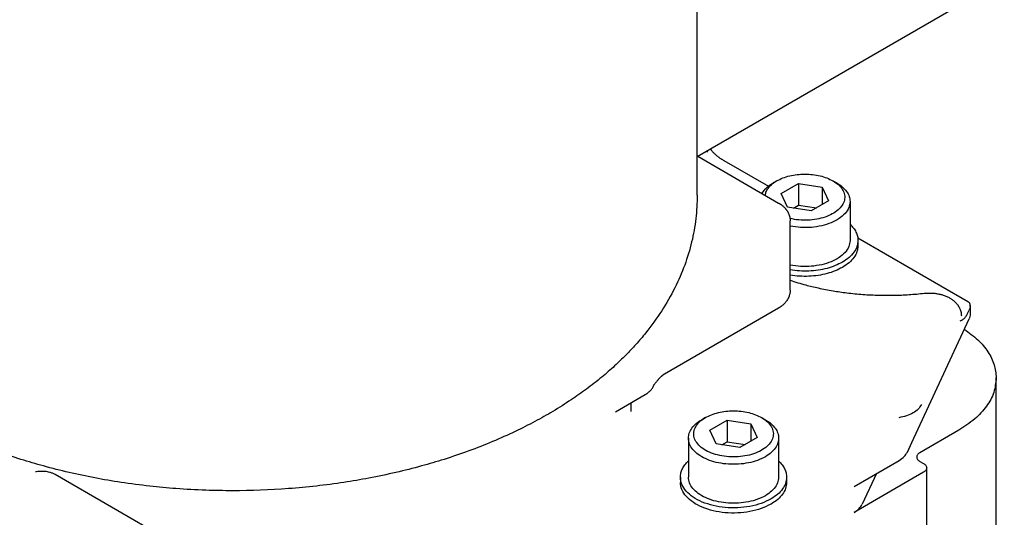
# Model space of a CAD drawing. Header units: inches. Extents: x -410 to 301, y -895 to 257.
# Tile 6 of 32: x -173 to -80, y -831 to -784. Entities that reach past the tile are written whole.
import ezdxf

# ---------------------------------------------------------------- set-up
doc = ezdxf.new("R2010")
doc.units = ezdxf.units.IN

# ---------------------------------------------------------------- blocks, each defined once
blk = doc.blocks.new('001_G21_BF_B3_20W_30W_Motor_verschmolzen__22', base_point=(-227.504, -894.962))
at = {"color": 7, "linetype": 'Continuous'}
for p, q in [((-108.755, -796.949), (-101.139, -801.357)), ((-106.307, -797.335), (-102.109, -799.765)), ((-101.311, -799.262), (-101.664, -799.465)), ((-100.9, -800.457), (-99.267, -799.512)), ((-99.267, -799.512), (-97.037, -799.858)), ((-99.267, -799.512), (-99.267, -801.55)), ((-97.037, -799.858), (-96.439, -801.149)), ((-97.037, -799.858), (-97.037, -801.495)), ((-96.028, -799.262), (-95.676, -799.465)), ((-100.303, -801.748), (-100.9, -800.457)), ((-98.072, -802.094), (-100.303, -801.748)), ((-99.755, -801.833), (-99.267, -801.55)), ((-99.267, -801.55), (-97.584, -801.811)), ((-96.439, -801.149), (-98.072, -802.094)), ((-94.42, -801.21), (-94.42, -804.88)), ((-100.054, -809.565), (-100.054, -803.041)), ((-93.687, -804.639), (-83.278, -810.664)), ((-93.67, -804.88), (-93.67, -805.369)), ((-83.106, -811.01), (-83.106, -811.82)), ((-101.139, -811.249), (-111.879, -817.466)), ((-83.357, -811.775), (-83.208, -811.453)), ((-88.602, -823.919), (-83.208, -812.269)), ((-80.659, -841.081), (-80.659, -817.84)), ((-116.489, -821.02), (-113.704, -819.408)), ((-115.024, -821.012), (-115.024, -820.172)), ((-108.029, -821.567), (-108.381, -821.769)), ((-107.618, -822.761), (-105.985, -821.816)), ((-105.985, -821.816), (-103.754, -822.162)), ((-105.985, -821.816), (-105.985, -823.855)), ((-102.745, -821.567), (-102.393, -821.769)), ((-107.02, -824.052), (-107.618, -822.761)), ((-103.754, -822.162), (-103.754, -823.799)), ((-103.754, -822.162), (-103.156, -823.453)), ((-84.174, -822.751), (-87.851, -824.879)), ((-109.637, -823.515), (-109.637, -827.185)), ((-106.473, -824.137), (-105.985, -823.855)), ((-105.985, -823.855), (-104.302, -824.116)), ((-103.156, -823.453), (-104.789, -824.398)), ((-101.137, -823.515), (-101.137, -827.185)), ((-89.022, -824.828), (-88.602, -823.919)), ((-104.789, -824.398), (-107.02, -824.052)), ((-94.041, -828.061), (-89.799, -825.606)), ((-87.851, -825.697), (-87.497, -825.902)), ((-87.497, -826.72), (-94.041, -830.508)), ((-87.204, -847.106), (-87.204, -826.311)), ((-155.708, -834.776), (-169.237, -826.946)), ((-110.387, -827.185), (-110.387, -827.674)), ((-100.387, -827.185), (-100.387, -827.674)), ((-91.926, -826.837), (-93.265, -829.73))]:
    blk.add_line(p, q, dxfattribs=at)
for points, knots in [([(-107.846, -796.553), (-107.838, -796.527), (-107.821, -796.474), (-107.807, -796.421), (-107.799, -796.395)], [0, 0, 0, 0, 0.0842391, 0.1648167, 0.1648167, 0.1648167, 0.1648167]), ([(-107.556, -796.254), (-107.544, -796.272), (-107.519, -796.309), (-107.472, -796.374), (-107.406, -796.457), (-107.325, -796.551), (-107.239, -796.641), (-107.162, -796.717), (-107.088, -796.786), (-107.005, -796.86), (-106.914, -796.935), (-106.821, -797.007), (-106.738, -797.068), (-106.654, -797.126), (-106.568, -797.181), (-106.479, -797.236), (-106.393, -797.286), (-106.336, -797.318), (-106.308, -797.334)], [0, 0, 0, 0, 0.064204, 0.133758, 0.241305, 0.381553, 0.506117, 0.613117, 0.70489, 0.811417, 0.946907, 1.06001, 1.163577, 1.254928, 1.367363, 1.468319, 1.568615, 1.665509, 1.665509, 1.665509, 1.665509]), ([(-106.308, -797.334), (-106.308, -797.335), (-106.308, -797.335), (-106.308, -797.335), (-106.308, -797.335)], [0, 0, 0, 0, 0.0001933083, 0.0003866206, 0.0003866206, 0.0003866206, 0.0003866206]), ([(-106.308, -797.335), (-106.308, -797.335), (-106.308, -797.335), (-106.307, -797.335), (-106.307, -797.335), (-106.307, -797.335), (-106.307, -797.335)], [0, 0, 0, 0, 0.0001700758, 0.0003401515, 0.0005102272, 0.0006803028, 0.0006803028, 0.0006803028, 0.0006803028]), ([(-101.311, -799.262), (-101.125, -799.167), (-100.737, -798.97), (-100.089, -798.781), (-99.393, -798.659), (-98.67, -798.619), (-97.946, -798.659), (-97.25, -798.781), (-96.602, -798.97), (-96.214, -799.167), (-96.028, -799.262)], [0, 0, 0, 0, 0.627048, 1.302997, 2.014057, 2.743401, 3.472745, 4.183806, 4.859755, 5.486802, 5.486802, 5.486802, 5.486802]), ([(-102.71, -800.448), (-102.579, -800.262), (-102.298, -799.863), (-101.884, -799.603), (-101.664, -799.465)], [0, 0, 0, 0, 0.675614, 1.448325, 1.448325, 1.448325, 1.448325]), ([(-102.407, -800.623), (-102.376, -800.495), (-102.313, -800.227), (-102.07, -799.865), (-101.737, -799.53), (-101.458, -799.354), (-101.311, -799.262)], [0, 0, 0, 0, 0.393585, 0.818127, 1.286465, 1.803569, 1.803569, 1.803569, 1.803569]), ([(-96.018, -799.268), (-95.834, -799.388), (-95.487, -799.613), (-95.106, -800.068), (-94.906, -800.571), (-94.919, -801.096), (-95.142, -801.594), (-95.545, -802.036), (-96.102, -802.41), (-96.786, -802.701), (-97.563, -802.896), (-98.394, -802.984), (-99.242, -802.972), (-99.795, -802.868), (-100.069, -802.816)], [0, 0, 0, 0, 0.657187, 1.234605, 1.750669, 2.245001, 2.766565, 3.352789, 4.019559, 4.763965, 5.57013, 6.414085, 7.267578, 8.101338, 8.101338, 8.101338, 8.101338]), ([(-96.028, -799.262), (-96.026, -799.263), (-96.023, -799.265), (-96.02, -799.267), (-96.018, -799.268)], [0, 0, 0, 0, 0.00569769, 0.01139012, 0.01139012, 0.01139012, 0.01139012]), ([(-95.676, -799.465), (-95.674, -799.466), (-95.67, -799.468), (-95.666, -799.47), (-95.664, -799.471)], [0, 0, 0, 0, 0.00645738, 0.01290881, 0.01290881, 0.01290881, 0.01290881]), ([(-95.664, -799.471), (-95.482, -799.588), (-95.137, -799.809), (-94.738, -800.24), (-94.471, -800.71), (-94.436, -801.047), (-94.42, -801.21)], [0, 0, 0, 0, 0.64676, 1.225635, 1.746613, 2.233394, 2.233394, 2.233394, 2.233394]), ([(-101.139, -801.357), (-101.139, -801.357), (-101.139, -801.357), (-101.139, -801.357), (-101.139, -801.357), (-101.139, -801.357), (-101.139, -801.357), (-101.139, -801.357), (-101.139, -801.357), (-101.139, -801.357), (-101.139, -801.357)], [0, 0, 0, 0, 0.00000380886, 0.00000761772, 0.00001142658, 0.00001523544, 0.0000190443, 0.00002285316, 0.00002666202, 0.00003047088, 0.00003047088, 0.00003047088, 0.00003047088]), ([(-101.139, -801.357), (-101.119, -801.369), (-101.079, -801.392), (-101.02, -801.43), (-100.963, -801.467), (-100.887, -801.521), (-100.799, -801.588), (-100.696, -801.676), (-100.605, -801.763), (-100.533, -801.841), (-100.477, -801.905), (-100.433, -801.961), (-100.392, -802.017), (-100.352, -802.075), (-100.315, -802.133), (-100.279, -802.193), (-100.247, -802.253), (-100.212, -802.326), (-100.173, -802.415), (-100.141, -802.505), (-100.117, -802.584), (-100.101, -802.644), (-100.086, -802.709), (-100.071, -802.793), (-100.057, -802.905), (-100.055, -802.993), (-100.054, -803.041)], [0, 0, 0, 0, 0.069386, 0.137564, 0.210924, 0.274212, 0.416601, 0.542235, 0.678165, 0.794667, 0.861514, 0.933423, 1.006655, 1.072042, 1.145664, 1.210118, 1.283824, 1.347241, 1.454458, 1.576353, 1.633273, 1.702121, 1.761545, 1.834566, 1.955997, 2.099882, 2.099882, 2.099882, 2.099882]), ([(-94.42, -801.21), (-94.445, -801.409), (-94.498, -801.825), (-94.892, -802.383), (-95.467, -802.863), (-96.219, -803.248), (-97.1, -803.521), (-98.065, -803.666), (-99.066, -803.689), (-99.726, -803.587), (-100.054, -803.536)], [0, 0, 0, 0, 0.59169, 1.242099, 1.985546, 2.828369, 3.756244, 4.74168, 5.749797, 6.743056, 6.743056, 6.743056, 6.743056]), ([(-94.42, -803.356), (-94.307, -803.47), (-94.09, -803.69), (-93.853, -804.073), (-93.698, -804.471), (-93.679, -804.745), (-93.67, -804.88)], [0, 0, 0, 0, 0.479983, 0.924659, 1.342366, 1.745339, 1.745339, 1.745339, 1.745339]), ([(-94.42, -804.88), (-94.445, -805.078), (-94.498, -805.494), (-94.892, -806.053), (-95.467, -806.533), (-96.219, -806.917), (-97.1, -807.191), (-98.065, -807.336), (-99.066, -807.359), (-99.726, -807.257), (-100.054, -807.206)], [0, 0, 0, 0, 0.59169, 1.242099, 1.985546, 2.828369, 3.756244, 4.74168, 5.749797, 6.743056, 6.743056, 6.743056, 6.743056]), ([(-93.67, -804.88), (-93.689, -805.072), (-93.73, -805.469), (-94.044, -806.022), (-94.513, -806.529), (-94.92, -806.789), (-95.134, -806.926)], [0, 0, 0, 0, 0.572683, 1.185598, 1.866628, 2.627522, 2.627522, 2.627522, 2.627522]), ([(-93.67, -805.369), (-93.689, -805.561), (-93.73, -805.958), (-94.044, -806.512), (-94.513, -807.018), (-94.92, -807.278), (-95.134, -807.416)], [0, 0, 0, 0, 0.572683, 1.185598, 1.866628, 2.627522, 2.627522, 2.627522, 2.627522]), ([(-95.134, -806.926), (-95.358, -807.043), (-95.823, -807.284), (-96.595, -807.528), (-97.427, -807.699), (-98.298, -807.78), (-99.181, -807.778), (-99.764, -807.7), (-100.054, -807.661)], [0, 0, 0, 0, 0.755955, 1.567228, 2.420607, 3.299805, 4.186807, 5.063101, 5.063101, 5.063101, 5.063101]), ([(-95.134, -807.416), (-95.358, -807.532), (-95.823, -807.773), (-96.595, -808.017), (-97.427, -808.189), (-98.298, -808.269), (-99.181, -808.268), (-99.764, -808.189), (-100.054, -808.15)], [0, 0, 0, 0, 0.755955, 1.567228, 2.420607, 3.299805, 4.186807, 5.063101, 5.063101, 5.063101, 5.063101]), ([(-100.054, -808.634), (-99.814, -808.711), (-99.331, -808.868), (-98.45, -809.115), (-97.348, -809.383), (-96.057, -809.632), (-94.658, -809.835), (-93.205, -809.977), (-91.731, -810.049), (-90.277, -810.052), (-88.862, -809.998), (-87.904, -809.905), (-87.426, -809.858)], [0, 0, 0, 0, 0.755482, 1.523637, 2.742313, 4.159591, 5.466019, 6.981343, 8.536879, 9.892765, 11.341563, 12.781369, 12.781369, 12.781369, 12.781369]), ([(-100.054, -809.565), (-100.054, -809.578), (-100.054, -809.604), (-100.056, -809.672), (-100.065, -809.773), (-100.086, -809.899), (-100.116, -810.024), (-100.161, -810.165), (-100.236, -810.339), (-100.357, -810.548), (-100.514, -810.752), (-100.673, -810.911), (-100.803, -811.021), (-100.891, -811.088), (-100.962, -811.138), (-101.021, -811.177), (-101.08, -811.215), (-101.12, -811.238), (-101.139, -811.249)], [0, 0, 0, 0, 0.039792, 0.077433, 0.202598, 0.345732, 0.459878, 0.587457, 0.789343, 1.025791, 1.311551, 1.558975, 1.698112, 1.82416, 1.888678, 1.961221, 2.035059, 2.09932, 2.09932, 2.09932, 2.09932]), ([(-87.426, -809.858), (-87.413, -809.857), (-87.388, -809.854), (-87.302, -809.846), (-87.169, -809.836), (-86.984, -809.831), (-86.802, -809.833), (-86.618, -809.842), (-86.442, -809.858), (-86.27, -809.882), (-86.102, -809.911), (-85.89, -809.957), (-85.619, -810.034), (-85.313, -810.152), (-85.035, -810.294), (-84.778, -810.459), (-84.54, -810.653), (-84.323, -810.892), (-84.163, -811.133), (-84.057, -811.358), (-83.988, -811.572), (-83.947, -811.78), (-83.942, -811.924), (-83.939, -811.989)], [0, 0, 0, 0, 0.038506, 0.077046, 0.258195, 0.439722, 0.632063, 0.803407, 0.992589, 1.160542, 1.324608, 1.504602, 1.809849, 2.168806, 2.487355, 2.745118, 3.084783, 3.404983, 3.710074, 3.948892, 4.147584, 4.385109, 4.580591, 4.580591, 4.580591, 4.580591]), ([(-83.106, -811.01), (-83.107, -810.971), (-83.11, -810.896), (-83.144, -810.796), (-83.201, -810.716), (-83.252, -810.681), (-83.278, -810.664)], [0, 0, 0, 0, 0.1171883, 0.2231004, 0.3122029, 0.4067274, 0.4067274, 0.4067274, 0.4067274]), ([(-83.11, -811.101), (-83.11, -811.093), (-83.108, -811.077), (-83.107, -811.054), (-83.106, -811.032), (-83.106, -811.017), (-83.106, -811.01)], [0, 0, 0, 0, 0.02371197, 0.0469382, 0.06906575, 0.09074012, 0.09074012, 0.09074012, 0.09074012]), ([(-101.139, -811.249), (-101.139, -811.249), (-101.139, -811.249), (-101.139, -811.249), (-101.139, -811.249), (-101.139, -811.249), (-101.139, -811.249), (-101.139, -811.249), (-101.139, -811.249), (-101.139, -811.249), (-101.139, -811.249)], [0, 0, 0, 0, 0.00000421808, 0.00000843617, 0.00001265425, 0.00001687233, 0.00002109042, 0.0000253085, 0.00002952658, 0.00003374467, 0.00003374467, 0.00003374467, 0.00003374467]), ([(-84.042, -812.439), (-84.015, -812.429), (-83.96, -812.411), (-83.878, -812.378), (-83.794, -812.334), (-83.708, -812.275), (-83.621, -812.194), (-83.551, -812.109), (-83.493, -812.025), (-83.448, -811.952), (-83.401, -811.868), (-83.373, -811.808), (-83.357, -811.775)], [0, 0, 0, 0, 0.0854034, 0.1729401, 0.2662307, 0.3686774, 0.484062, 0.6222863, 0.6993868, 0.7873566, 0.8794874, 0.9882178, 0.9882178, 0.9882178, 0.9882178]), ([(-83.11, -811.101), (-83.119, -811.161), (-83.136, -811.282), (-83.184, -811.396), (-83.208, -811.453)], [0, 0, 0, 0, 0.1808954, 0.3673441, 0.3673441, 0.3673441, 0.3673441]), ([(-83.106, -811.82), (-83.11, -811.896), (-83.12, -812.051), (-83.178, -812.196), (-83.208, -812.269)], [0, 0, 0, 0, 0.2280843, 0.4636307, 0.4636307, 0.4636307, 0.4636307]), ([(-83.66, -813.245), (-83.217, -813.565), (-82.375, -814.172), (-81.417, -815.315), (-80.78, -816.546), (-80.699, -817.417), (-80.659, -817.84)], [0, 0, 0, 0, 1.631184, 3.102678, 4.442272, 5.705726, 5.705726, 5.705726, 5.705726]), ([(-111.924, -817.493), (-111.929, -817.496), (-111.938, -817.501), (-111.95, -817.51), (-111.962, -817.518), (-111.969, -817.523), (-111.973, -817.526)], [0, 0, 0, 0, 0.01588403, 0.03186499, 0.04524759, 0.05891624, 0.05891624, 0.05891624, 0.05891624]), ([(-111.881, -817.466), (-111.884, -817.468), (-111.892, -817.473), (-111.903, -817.48), (-111.914, -817.486), (-111.921, -817.491), (-111.924, -817.493)], [0, 0, 0, 0, 0.0133662, 0.02704313, 0.03881034, 0.05107535, 0.05107535, 0.05107535, 0.05107535]), ([(-111.879, -817.466), (-111.879, -817.466), (-111.88, -817.466), (-111.88, -817.466), (-111.88, -817.466), (-111.88, -817.466), (-111.88, -817.466), (-111.88, -817.466), (-111.88, -817.466), (-111.881, -817.466), (-111.881, -817.466)], [0, 0, 0, 0, 0.000178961, 0.000357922, 0.000536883, 0.000715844, 0.000894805, 0.001073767, 0.001252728, 0.00143169, 0.00143169, 0.00143169, 0.00143169]), ([(-111.973, -817.526), (-111.979, -817.529), (-111.989, -817.537), (-112.006, -817.549), (-112.022, -817.561), (-112.038, -817.573), (-112.054, -817.586), (-112.072, -817.599), (-112.089, -817.613), (-112.113, -817.633), (-112.143, -817.658), (-112.178, -817.689), (-112.212, -817.72), (-112.253, -817.758), (-112.297, -817.8), (-112.345, -817.848), (-112.391, -817.897), (-112.44, -817.95), (-112.494, -818.01), (-112.551, -818.075), (-112.615, -818.152), (-112.713, -818.274), (-112.841, -818.442), (-112.941, -818.583), (-112.99, -818.652)], [0, 0, 0, 0, 0.019738, 0.039813, 0.062678, 0.077923, 0.100743, 0.124162, 0.143676, 0.168089, 0.218573, 0.261528, 0.307367, 0.355981, 0.429183, 0.49106, 0.558753, 0.630055, 0.707012, 0.800949, 0.889608, 1.006079, 1.271433, 1.524777, 1.524777, 1.524777, 1.524777]), ([(-80.659, -817.84), (-80.706, -818.3), (-80.804, -819.252), (-81.559, -820.581), (-82.684, -821.796), (-83.659, -822.421), (-84.174, -822.751)], [0, 0, 0, 0, 1.374439, 2.845435, 4.479908, 6.306053, 6.306053, 6.306053, 6.306053]), ([(-113.704, -819.408), (-113.603, -819.345), (-113.409, -819.223), (-113.167, -818.997), (-112.979, -818.756), (-112.907, -818.575), (-112.873, -818.488)], [0, 0, 0, 0, 0.35746, 0.685955, 0.987303, 1.266671, 1.266671, 1.266671, 1.266671]), ([(-112.99, -818.652), (-112.99, -818.652), (-112.99, -818.652), (-112.99, -818.652), (-112.99, -818.652)], [0, 0, 0, 0, 0.00000792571, 0.00001585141, 0.00001585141, 0.00001585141, 0.00001585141]), ([(-108.029, -821.567), (-107.842, -821.472), (-107.454, -821.274), (-106.807, -821.085), (-106.111, -820.963), (-105.387, -820.923), (-104.663, -820.963), (-103.967, -821.085), (-103.32, -821.274), (-102.932, -821.472), (-102.745, -821.567)], [0, 0, 0, 0, 0.627048, 1.302997, 2.014057, 2.743401, 3.472745, 4.183806, 4.859755, 5.486802, 5.486802, 5.486802, 5.486802]), ([(-87.705, -820.352), (-87.797, -820.499), (-87.995, -820.816), (-88.498, -821.162), (-89.115, -821.438), (-89.582, -821.531), (-89.826, -821.579)], [0, 0, 0, 0, 0.514964, 1.112133, 1.791971, 2.536015, 2.536015, 2.536015, 2.536015]), ([(-109.637, -823.515), (-109.62, -823.351), (-109.585, -823.012), (-109.316, -822.539), (-108.913, -822.108), (-108.565, -821.886), (-108.381, -821.769)], [0, 0, 0, 0, 0.489118, 1.012897, 1.595276, 2.246226, 2.246226, 2.246226, 2.246226]), ([(-102.735, -821.572), (-102.546, -821.696), (-102.189, -821.929), (-101.803, -822.403), (-101.612, -822.926), (-101.652, -823.47), (-101.914, -823.978), (-102.363, -824.424), (-102.97, -824.792), (-103.703, -825.068), (-104.526, -825.24), (-105.394, -825.297), (-106.262, -825.238), (-107.084, -825.065), (-107.815, -824.787), (-108.42, -824.417), (-108.866, -823.971), (-109.124, -823.462), (-109.161, -822.918), (-108.966, -822.395), (-108.577, -821.922), (-108.22, -821.69), (-108.029, -821.567)], [0, 0, 0, 0, 0.677537, 1.27027, 1.79973, 2.311144, 2.858029, 3.478309, 4.1853, 4.972206, 5.81887, 6.69715, 7.575175, 8.4211, 9.206876, 9.912511, 10.531469, 11.077438, 11.58871, 12.118869, 12.712837, 13.391753, 13.391753, 13.391753, 13.391753]), ([(-102.745, -821.567), (-102.744, -821.568), (-102.74, -821.57), (-102.737, -821.571), (-102.735, -821.572)], [0, 0, 0, 0, 0.00569769, 0.01139012, 0.01139012, 0.01139012, 0.01139012]), ([(-102.393, -821.769), (-102.391, -821.77), (-102.388, -821.772), (-102.384, -821.774), (-102.382, -821.776)], [0, 0, 0, 0, 0.00645738, 0.01290881, 0.01290881, 0.01290881, 0.01290881]), ([(-102.382, -821.776), (-102.2, -821.892), (-101.854, -822.113), (-101.456, -822.544), (-101.188, -823.015), (-101.154, -823.352), (-101.137, -823.515)], [0, 0, 0, 0, 0.64676, 1.225635, 1.746613, 2.233394, 2.233394, 2.233394, 2.233394]), ([(-101.137, -823.515), (-101.159, -823.702), (-101.206, -824.092), (-101.556, -824.623), (-102.072, -825.088), (-102.752, -825.471), (-103.556, -825.757), (-104.449, -825.935), (-105.387, -825.995), (-106.325, -825.935), (-107.218, -825.757), (-108.022, -825.471), (-108.702, -825.088), (-109.218, -824.623), (-109.568, -824.092), (-109.615, -823.702), (-109.637, -823.515)], [0, 0, 0, 0, 0.557631, 1.165171, 1.853572, 2.631109, 3.488568, 4.405097, 5.352819, 6.300542, 7.21707, 8.074529, 8.852067, 9.540467, 10.148008, 10.705639, 10.705639, 10.705639, 10.705639]), ([(-89.799, -825.606), (-89.628, -825.497), (-89.311, -825.295), (-89.113, -824.976), (-89.022, -824.828)], [0, 0, 0, 0, 0.597169, 1.112133, 1.112133, 1.112133, 1.112133]), ([(-87.851, -824.879), (-87.894, -824.906), (-87.975, -824.958), (-88.069, -825.06), (-88.132, -825.17), (-88.14, -825.25), (-88.144, -825.288)], [0, 0, 0, 0, 0.1521787, 0.2883848, 0.4109678, 0.5255044, 0.5255044, 0.5255044, 0.5255044]), ([(-110.387, -827.185), (-110.378, -827.05), (-110.358, -826.776), (-110.204, -826.378), (-109.967, -825.995), (-109.75, -825.774), (-109.637, -825.66)], [0, 0, 0, 0, 0.402974, 0.82068, 1.265357, 1.745339, 1.745339, 1.745339, 1.745339]), ([(-101.137, -825.66), (-101.025, -825.774), (-100.808, -825.995), (-100.571, -826.378), (-100.416, -826.776), (-100.397, -827.05), (-100.387, -827.185)], [0, 0, 0, 0, 0.479983, 0.924659, 1.342366, 1.745339, 1.745339, 1.745339, 1.745339]), ([(-88.144, -825.288), (-88.14, -825.326), (-88.132, -825.406), (-88.069, -825.517), (-87.975, -825.618), (-87.894, -825.67), (-87.851, -825.697)], [0, 0, 0, 0, 0.1145366, 0.2371196, 0.3733257, 0.5255044, 0.5255044, 0.5255044, 0.5255044]), ([(-169.237, -826.946), (-169.28, -826.922), (-169.362, -826.877), (-169.489, -826.82), (-169.613, -826.773), (-169.776, -826.722), (-169.975, -826.677), (-170.212, -826.649), (-170.441, -826.64), (-170.666, -826.645), (-170.888, -826.659), (-171.034, -826.672), (-171.108, -826.679)], [0, 0, 0, 0, 0.148302, 0.281593, 0.417499, 0.54433, 0.793891, 1.029031, 1.257959, 1.482746, 1.703829, 1.92408, 1.92408, 1.92408, 1.92408]), ([(-87.497, -825.902), (-87.454, -825.929), (-87.373, -825.981), (-87.279, -826.083), (-87.217, -826.193), (-87.208, -826.273), (-87.204, -826.311)], [0, 0, 0, 0, 0.1521787, 0.2883848, 0.4109678, 0.5255044, 0.5255044, 0.5255044, 0.5255044]), ([(-87.204, -826.311), (-87.208, -826.35), (-87.217, -826.429), (-87.279, -826.54), (-87.373, -826.641), (-87.454, -826.693), (-87.497, -826.72)], [0, 0, 0, 0, 0.1145366, 0.2371196, 0.3733257, 0.5255044, 0.5255044, 0.5255044, 0.5255044]), ([(-101.852, -829.231), (-102.155, -829.382), (-102.789, -829.699), (-103.857, -829.964), (-104.998, -830.097), (-106.162, -830.07), (-107.285, -829.89), (-108.306, -829.566), (-109.177, -829.114), (-109.842, -828.552), (-110.297, -827.9), (-110.358, -827.416), (-110.387, -827.185)], [0, 0, 0, 0, 1.014582, 2.119332, 3.279736, 4.454507, 5.600724, 6.678758, 7.657625, 8.52154, 9.2784, 9.967942, 9.967942, 9.967942, 9.967942]), ([(-101.852, -829.72), (-102.155, -829.872), (-102.789, -830.188), (-103.857, -830.453), (-104.998, -830.586), (-106.162, -830.559), (-107.285, -830.38), (-108.306, -830.055), (-109.177, -829.603), (-109.842, -829.041), (-110.297, -828.389), (-110.358, -827.905), (-110.387, -827.674)], [0, 0, 0, 0, 1.014582, 2.119332, 3.279736, 4.454507, 5.600724, 6.678758, 7.657625, 8.52154, 9.2784, 9.967942, 9.967942, 9.967942, 9.967942]), ([(-101.137, -827.185), (-101.159, -827.371), (-101.206, -827.761), (-101.556, -828.293), (-102.072, -828.757), (-102.752, -829.14), (-103.556, -829.427), (-104.449, -829.604), (-105.387, -829.665), (-106.325, -829.604), (-107.218, -829.427), (-108.022, -829.14), (-108.702, -828.757), (-109.218, -828.293), (-109.568, -827.761), (-109.615, -827.371), (-109.637, -827.185)], [0, 0, 0, 0, 0.557631, 1.165171, 1.853572, 2.631109, 3.488568, 4.405097, 5.352819, 6.300542, 7.21707, 8.074529, 8.852067, 9.540467, 10.148008, 10.705639, 10.705639, 10.705639, 10.705639]), ([(-100.387, -827.185), (-100.407, -827.376), (-100.448, -827.773), (-100.762, -828.327), (-101.231, -828.833), (-101.637, -829.093), (-101.852, -829.231)], [0, 0, 0, 0, 0.572683, 1.185598, 1.866628, 2.627522, 2.627522, 2.627522, 2.627522]), ([(-100.387, -827.674), (-100.407, -827.866), (-100.448, -828.262), (-100.762, -828.816), (-101.231, -829.322), (-101.637, -829.583), (-101.852, -829.72)], [0, 0, 0, 0, 0.572683, 1.185598, 1.866628, 2.627522, 2.627522, 2.627522, 2.627522]), ([(-94.041, -830.508), (-93.871, -830.399), (-93.553, -830.197), (-93.356, -829.878), (-93.265, -829.73)], [0, 0, 0, 0, 0.597169, 1.112133, 1.112133, 1.112133, 1.112133])]:
    blk.add_open_spline(points, degree=3, knots=knots, dxfattribs=at)
blk = doc.blocks.new('20W_30W_Motor__23', base_point=(-196.301, -828.462))
at = {"color": 7, "linetype": 'Continuous'}
for p, q in [((-108.801, -800.613), (-108.801, -703.57)), ((-108.801, -796.975), (-79.896, -780.245))]:
    blk.add_line(p, q, dxfattribs=at)
blk.add_open_spline([(-108.801, -800.613), (-108.827, -801.351), (-108.878, -802.835), (-109.29, -805.046), (-109.951, -807.237), (-110.894, -809.412), (-112.124, -811.56), (-113.396, -813.313), (-114.562, -814.683), (-115.538, -815.718), (-116.607, -816.745), (-117.84, -817.817), (-119.203, -818.883), (-120.742, -819.965), (-122.358, -820.983), (-124.116, -821.975), (-126.004, -822.929), (-128.082, -823.859), (-130.32, -824.736), (-132.554, -825.496), (-134.839, -826.17), (-137.198, -826.767), (-139.635, -827.278), (-142.997, -827.85), (-147.277, -828.331), (-151.629, -828.493), (-155.166, -828.43), (-157.762, -828.287), (-160.422, -828.039), (-162.972, -827.705), (-165.509, -827.27), (-167.945, -826.756), (-170.263, -826.17), (-172.51, -825.507), (-174.744, -824.75), (-176.917, -823.901), (-179.034, -822.96), (-180.949, -821.998), (-182.768, -820.969), (-184.382, -819.949), (-185.899, -818.883), (-187.234, -817.84), (-188.468, -816.77), (-189.546, -815.738), (-190.546, -814.677), (-191.712, -813.306), (-192.979, -811.561), (-194.022, -809.738), (-194.7, -808.277), (-195.124, -807.21), (-195.485, -806.136), (-195.782, -805.045), (-196.015, -803.934), (-196.177, -802.845), (-196.281, -801.738), (-196.294, -800.997), (-196.301, -800.613)], degree=3, knots=[0, 0, 0, 0, 2.212912, 4.450687, 6.722953, 9.065911, 11.547671, 14.134408, 15.54991, 16.943154, 18.399461, 19.996556, 21.84243, 23.587057, 25.639835, 27.568468, 29.642198, 31.983526, 34.395383, 36.850086, 39.05973, 41.540874, 44.148214, 46.527969, 51.769518, 57.057464, 59.5777, 62.381852, 64.855715, 67.588823, 70.095268, 72.57592, 75.057065, 77.266709, 79.600432, 82.133264, 84.262243, 86.54832, 88.55898, 90.529734, 92.274361, 94.120235, 95.608462, 97.173636, 98.592747, 99.982382, 102.56912, 105.05088, 106.269657, 107.397161, 108.494275, 109.667958, 110.787516, 111.897848, 112.967337, 114.120579, 114.120579, 114.120579, 114.120579], dxfattribs=at)
blk = doc.blocks.new('001_G21_BF_B3_20W_30W_Motor_verschmolzen__24', base_point=(-227.504, -894.962))
for name, p in [('20W_30W_Motor__23', (-196.301, -828.462)), ('001_G21_BF_B3_20W_30W_Motor_verschmolzen__22', (-227.504, -894.962))]:
    blk.add_blockref(name, p)
blk = doc.blocks.new('ISOA', base_point=(-140, -775))
blk.add_blockref('001_G21_BF_B3_20W_30W_Motor_verschmolzen__24', (-227.504, -894.962))

msp = doc.modelspace()

# ---------------------------------------------------------------- block references
msp.add_blockref('ISOA', (-140, -775))

doc.saveas('drawing.dxf')
